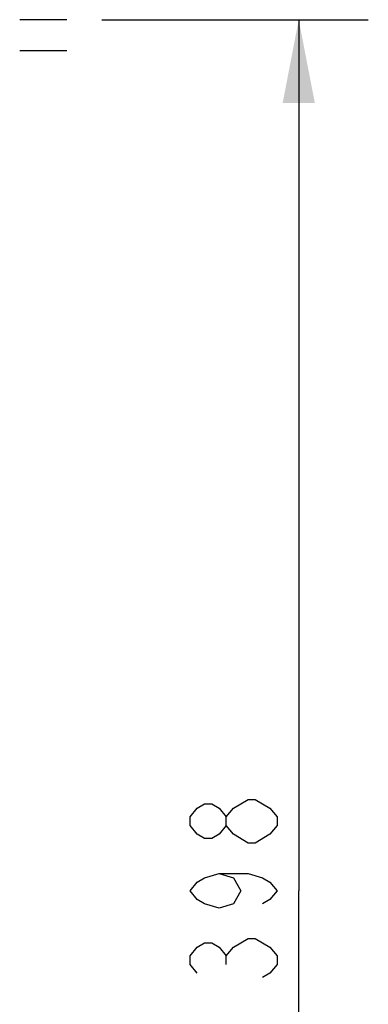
# Model space of a CAD drawing. Header units: inches. Extents: x 0 to 82.7, y 0 to 58.5.
# Tile 70 of 78: x 60.5 to 63.6, y 26 to 34.9. Entities that reach past the tile are written whole.
import ezdxf

# ---------------------------------------------------------------- set-up
doc = ezdxf.new("R2010")
doc.units = ezdxf.units.IN
doc.header["$LTSCALE"] = 4.547244
doc.header["$MEASUREMENT"] = 0
doc.linetypes.add('CENTER', pattern=[0.6, 0.375, -0.075, 0.075, -0.075])
doc.layers.get('0').update_dxf_attribs({"linetype": 'CONTINUOUS'})
doc.layers.add('DEFAULT_1', color=7, linetype='CENTER')
doc.styles.get("Standard").update_dxf_attribs({"font": 'txt', "width": 0.8})
doc.dimstyles.new('DIMSTYLE_2', dxfattribs={"dimtxt": 0.78125, "dimasz": 0.75, "dimexe": 0.18, "dimexo": 0.0625, "dimgap": 0.09, "dimtad": 1, "dimdec": 0, "dimzin": 4, "dimdsep": 46, "dimtxsty": 'STANDARD', "dimblk": '_FILLED', "dimblk1": '_FILLED', "dimblk2": '_FILLED', "dimcen": 0.09, "dimadec": 0, "dimazin": 0, "dimtfac": 1, "dimtdec": 0, "dimtofl": 0, "dimtmove": 0, "dimatfit": 3, "dimldrblk": '_FILLED', "dimfxl": 1, "dimtolj": 1, "dimtzin": 4, "dimarcsym": 0})

# ---------------------------------------------------------------- blocks, each defined once
blk = doc.blocks.new('_FILLED')
at = {"color": 0, "linetype": 'BYBLOCK'}
blk.add_solid([(0, 0), (-1, 0.193), (-1, -0.193)], dxfattribs=at)
blk = doc.blocks.new('*D5')
at = {"color": 7, "linetype": 'CONTINUOUS'}
for p, q in [((61.2095, 34.8677), (63.6053, 34.8677)), ((62.9803, 34.8677), (62.9803, 27.0293)), ((62.9803, 19.1909), (62.9803, 27.0293)), ((61.2095, 19.1909), (63.6053, 19.1909))]:
    blk.add_line(p, q, dxfattribs=at)
at = {"color": 7, "linetype": 'CONTINUOUS', "xscale": 0.75, "yscale": 0.75, "zscale": 0.75}
for p, rotation in [((62.9803, 34.8677), 90), ((62.9803, 19.1909), 270)]:
    blk.add_blockref('_FILLED', p, dxfattribs=dict(at, rotation=rotation))

msp = doc.modelspace()

# ---------------------------------------------------------------- linework, layer by layer
at = {"color": 7, "linetype": 'CONTINUOUS'}
msp.add_line((62.3293, 26.3653), (62.3293, 26.4434), dxfattribs=at)
for points in [[(62.3944, 27.7715), (62.5246, 27.8496), (62.5897, 27.8496)], [(62.5897, 27.8496), (62.7199, 27.7715), (62.785, 27.6934), (62.785, 27.6153)], [(62.3293, 27.6153), (62.2642, 27.5371), (62.199, 27.4981), (62.1339, 27.4981), (62.0688, 27.5371), (62.0037, 27.6153), (62.0037, 27.6934), (62.0688, 27.7715), (62.1339, 27.8106), (62.199, 27.8106), (62.2642, 27.7715), (62.3293, 27.6934)], [(62.3944, 27.5371), (62.3293, 27.6153), (62.3293, 27.6934), (62.3944, 27.7715)], [(62.785, 27.6153), (62.7199, 27.5371), (62.5897, 27.459)], [(62.5897, 27.459), (62.5246, 27.459), (62.3944, 27.5371)], [(62.2642, 27.1856), (62.3944, 27.1465), (62.4595, 27.0293), (62.3944, 26.9121), (62.2642, 26.8731), (62.1339, 26.9121), (62.0688, 26.9512), (62.0037, 27.0293), (62.0688, 27.1075), (62.1339, 27.1465), (62.2642, 27.1856), (62.5246, 27.1856), (62.6548, 27.1465), (62.7199, 27.1075), (62.785, 27.0293), (62.7199, 26.9512), (62.6548, 26.9121)], [(62.3944, 26.5215), (62.5246, 26.5996), (62.5897, 26.5996)], [(62.5897, 26.5996), (62.7199, 26.5215), (62.785, 26.4434), (62.785, 26.3653), (62.7199, 26.2871), (62.6548, 26.2481)], [(62.0688, 26.2871), (62.0037, 26.3653), (62.0037, 26.4434), (62.0688, 26.5215), (62.1339, 26.5606), (62.199, 26.5606), (62.2642, 26.5215), (62.3293, 26.4434), (62.3944, 26.5215)]]:
    msp.add_lwpolyline(points, dxfattribs=at)
at = {"layer": 'DEFAULT_1', "color": 7, "linetype": 'CENTER'}
for p, q in [((60.897, 34.8677), (60.4724, 34.8677)), ((60.897, 34.5879), (60.4724, 34.5879))]:
    msp.add_line(p, q, dxfattribs=at)

# ---------------------------------------------------------------- dimensions: what is measured, and where the dimension line sits
at = {"color": 7, "linetype": 'CONTINUOUS'}
dim = msp.add_linear_dim(base=(62.9803, 19.1909), p1=(61.2095, 34.8677), p2=(61.2095, 19.1909), angle=270, dimstyle='DIMSTYLE_2', dxfattribs=at)
dim.commit()
dim.dimension.update_dxf_attribs({"geometry": '*D5', "text_midpoint": (62.785, 26.0918), "dimtype": 160})

doc.saveas('drawing.dxf')
